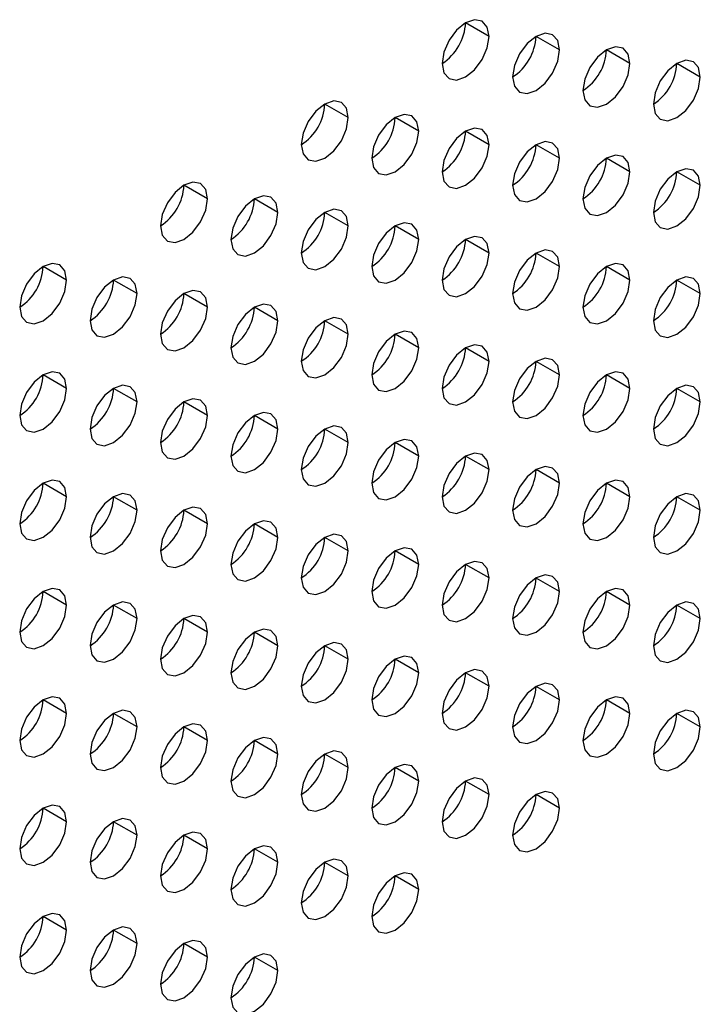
# Model space of a CAD drawing. Header units: millimetres. Extents: x 0 to 1118, y 0 to 864.
# Tile 225 of 256: x 965.43 to 967.48, y 678.75 to 681.72. Entities that reach past the tile are written whole.
import ezdxf

# ---------------------------------------------------------------- set-up
doc = ezdxf.new("R2010")
doc.units = ezdxf.units.MM

msp = doc.modelspace()

# ---------------------------------------------------------------- linework, layer by layer
at = {"color": 7, "linetype": 'Continuous', "lineweight": 25}
for p, q in [((966.8467, 681.6712), (966.776, 681.712)), ((967.0588, 681.6303), (966.9881, 681.6711)), ((967.271, 681.5895), (967.2003, 681.6303)), ((967.4831, 681.5486), (967.4124, 681.5894)), ((966.4224, 681.4262), (966.3517, 681.4671)), ((966.6346, 681.3854), (966.5639, 681.4262)), ((966.8467, 681.3445), (966.776, 681.3854)), ((967.0588, 681.3037), (966.9881, 681.3445)), ((967.271, 681.2628), (967.2003, 681.3037)), ((967.4831, 681.222), (967.4124, 681.2628)), ((965.9982, 681.1813), (965.9275, 681.2221)), ((966.2103, 681.1405), (966.1396, 681.1813)), ((966.4224, 681.0996), (966.3517, 681.1404)), ((966.6346, 681.0588), (966.5639, 681.0996)), ((966.8467, 681.0179), (966.776, 681.0587)), ((967.0588, 680.9771), (966.9881, 681.0179)), ((965.5739, 680.9364), (965.5032, 680.9772)), ((967.271, 680.9362), (967.2003, 680.9771)), ((965.786, 680.8955), (965.7153, 680.9364)), ((967.4831, 680.8954), (967.4124, 680.9362)), ((965.9982, 680.8547), (965.9275, 680.8955)), ((966.2103, 680.8138), (966.1396, 680.8547)), ((966.4224, 680.773), (966.3517, 680.8138)), ((966.6346, 680.7322), (966.5639, 680.773)), ((966.8467, 680.6913), (966.776, 680.7321)), ((967.0588, 680.6505), (966.9881, 680.6913)), ((965.5739, 680.6098), (965.5032, 680.6506)), ((967.271, 680.6096), (967.2003, 680.6504)), ((965.786, 680.5689), (965.7153, 680.6097)), ((967.4831, 680.5688), (967.4124, 680.6096)), ((965.9982, 680.5281), (965.9275, 680.5689)), ((966.2103, 680.4872), (966.1396, 680.5281)), ((966.4224, 680.4464), (966.3517, 680.4872)), ((966.6346, 680.4055), (966.5639, 680.4464)), ((966.8467, 680.3647), (966.776, 680.4055)), ((967.0588, 680.3238), (966.9881, 680.3647)), ((965.5739, 680.2832), (965.5032, 680.324)), ((967.271, 680.283), (967.2003, 680.3238)), ((965.786, 680.2423), (965.7153, 680.2831)), ((967.4831, 680.2422), (967.4124, 680.283)), ((965.9982, 680.2015), (965.9275, 680.2423)), ((966.2103, 680.1606), (966.1396, 680.2014)), ((966.4224, 680.1198), (966.3517, 680.1606)), ((966.6346, 680.0789), (966.5639, 680.1197)), ((966.8467, 680.0381), (966.776, 680.0789)), ((967.0588, 679.9972), (966.9881, 680.038)), ((965.5739, 679.9565), (965.5032, 679.9974)), ((967.271, 679.9564), (967.2003, 679.9972)), ((965.786, 679.9157), (965.7153, 679.9565)), ((967.4831, 679.9155), (967.4124, 679.9564)), ((965.9982, 679.8748), (965.9275, 679.9157)), ((966.2103, 679.834), (966.1396, 679.8748)), ((966.4224, 679.7932), (966.3517, 679.834)), ((966.6346, 679.7523), (966.5639, 679.7931)), ((966.8467, 679.7115), (966.776, 679.7523)), ((967.0588, 679.6706), (966.9881, 679.7114)), ((965.5739, 679.6299), (965.5032, 679.6707)), ((967.271, 679.6298), (967.2003, 679.6706)), ((965.786, 679.5891), (965.7153, 679.6299)), ((967.4831, 679.5889), (967.4124, 679.6297)), ((965.9982, 679.5482), (965.9275, 679.5891)), ((966.2103, 679.5074), (966.1396, 679.5482)), ((966.4224, 679.4665), (966.3517, 679.5074)), ((966.6346, 679.4257), (966.5639, 679.4665)), ((966.8467, 679.3848), (966.776, 679.4257)), ((967.0588, 679.344), (966.9881, 679.3848)), ((965.5739, 679.3033), (965.5032, 679.3441)), ((965.786, 679.2625), (965.7153, 679.3033)), ((965.9982, 679.2216), (965.9275, 679.2624)), ((966.2103, 679.1808), (966.1396, 679.2216)), ((966.4224, 679.1399), (966.3517, 679.1807)), ((966.6346, 679.0991), (966.5639, 679.1399)), ((965.5739, 678.9767), (965.5032, 679.0175)), ((965.786, 678.9358), (965.7153, 678.9767)), ((965.9982, 678.895), (965.9275, 678.9358)), ((966.2103, 678.8542), (966.1396, 678.895))]:
    msp.add_line(p, q, dxfattribs=at)
at = {"color": 7, "linetype": 'Continuous', "lineweight": 25, "flags": 128}
for points in [[(966.8467, 681.6712), (966.8413, 681.6993), (966.826, 681.7169), (966.803, 681.7214), (966.776, 681.712), (966.7489, 681.6902), (966.726, 681.6592), (966.7107, 681.6239), (966.7053, 681.5895)], [(967.0588, 681.6303), (967.0534, 681.6585), (967.0381, 681.6761), (967.0152, 681.6806), (966.9881, 681.6711), (966.9611, 681.6493), (966.9381, 681.6184), (966.9228, 681.583), (966.9174, 681.5487)], [(966.7053, 681.5895), (966.7107, 681.5614), (966.726, 681.5437), (966.7489, 681.5393), (966.776, 681.5487), (966.803, 681.5705), (966.826, 681.6015), (966.8413, 681.6368), (966.8467, 681.6712)], [(966.9174, 681.5487), (966.9228, 681.5205), (966.9381, 681.5029), (966.9611, 681.4984), (966.9881, 681.5078), (967.0152, 681.5297), (967.0381, 681.5606), (967.0534, 681.596), (967.0588, 681.6303)], [(967.271, 681.5895), (967.2656, 681.6176), (967.2503, 681.6352), (967.2273, 681.6397), (967.2003, 681.6303), (967.1732, 681.6085), (967.1503, 681.5775), (967.1349, 681.5422), (967.1295, 681.5078)], [(967.1295, 681.5078), (967.1349, 681.4797), (967.1503, 681.462), (967.1732, 681.4576), (967.2003, 681.467), (967.2273, 681.4888), (967.2503, 681.5198), (967.2656, 681.5551), (967.271, 681.5895)], [(967.4831, 681.5486), (967.4777, 681.5768), (967.4624, 681.5944), (967.4394, 681.5989), (967.4124, 681.5895), (967.3853, 681.5676), (967.3624, 681.5367), (967.3471, 681.5013), (967.3417, 681.467)], [(967.3417, 681.467), (967.3471, 681.4388), (967.3624, 681.4212), (967.3853, 681.4167), (967.4124, 681.4261), (967.4394, 681.448), (967.4624, 681.4789), (967.4777, 681.5143), (967.4831, 681.5486)], [(966.4224, 681.4262), (966.4171, 681.4544), (966.4017, 681.472), (966.3788, 681.4765), (966.3517, 681.4671), (966.3247, 681.4452), (966.3017, 681.4143), (966.2864, 681.3789), (966.281, 681.3446)], [(966.6346, 681.3854), (966.6292, 681.4135), (966.6139, 681.4312), (966.5909, 681.4356), (966.5639, 681.4262), (966.5368, 681.4044), (966.5139, 681.3734), (966.4985, 681.3381), (966.4931, 681.3037)], [(966.281, 681.3446), (966.2864, 681.3165), (966.3017, 681.2988), (966.3247, 681.2944), (966.3517, 681.3038), (966.3788, 681.3256), (966.4017, 681.3565), (966.4171, 681.3919), (966.4224, 681.4262)], [(966.4931, 681.3037), (966.4985, 681.2756), (966.5139, 681.258), (966.5368, 681.2535), (966.5639, 681.2629), (966.5909, 681.2848), (966.6139, 681.3157), (966.6292, 681.351), (966.6346, 681.3854)], [(966.8467, 681.3445), (966.8413, 681.3727), (966.826, 681.3903), (966.803, 681.3948), (966.776, 681.3854), (966.7489, 681.3635), (966.726, 681.3326), (966.7107, 681.2973), (966.7053, 681.2629)], [(967.0588, 681.3037), (967.0534, 681.3318), (967.0381, 681.3495), (967.0152, 681.3539), (966.9881, 681.3445), (966.9611, 681.3227), (966.9381, 681.2917), (966.9228, 681.2564), (966.9174, 681.2221)], [(966.7053, 681.2629), (966.7107, 681.2348), (966.726, 681.2171), (966.7489, 681.2127), (966.776, 681.2221), (966.803, 681.2439), (966.826, 681.2748), (966.8413, 681.3102), (966.8467, 681.3445)], [(966.9174, 681.2221), (966.9228, 681.1939), (966.9381, 681.1763), (966.9611, 681.1718), (966.9881, 681.1812), (967.0152, 681.2031), (967.0381, 681.234), (967.0534, 681.2693), (967.0588, 681.3037)], [(967.271, 681.2628), (967.2656, 681.291), (967.2503, 681.3086), (967.2273, 681.3131), (967.2003, 681.3037), (967.1732, 681.2818), (967.1503, 681.2509), (967.1349, 681.2156), (967.1295, 681.1812)], [(967.1295, 681.1812), (967.1349, 681.1531), (967.1503, 681.1354), (967.1732, 681.131), (967.2003, 681.1404), (967.2273, 681.1622), (967.2503, 681.1932), (967.2656, 681.2285), (967.271, 681.2628)], [(967.4831, 681.222), (967.4777, 681.2501), (967.4624, 681.2678), (967.4394, 681.2722), (967.4124, 681.2628), (967.3853, 681.241), (967.3624, 681.2101), (967.3471, 681.1747), (967.3417, 681.1404)], [(965.9982, 681.1813), (965.9928, 681.2095), (965.9775, 681.2271), (965.9545, 681.2316), (965.9275, 681.2221), (965.9004, 681.2003), (965.8775, 681.1694), (965.8621, 681.134), (965.8568, 681.0997)], [(967.3417, 681.1404), (967.3471, 681.1122), (967.3624, 681.0946), (967.3853, 681.0901), (967.4124, 681.0995), (967.4394, 681.1214), (967.4624, 681.1523), (967.4777, 681.1876), (967.4831, 681.222)], [(965.8568, 681.0997), (965.8621, 681.0715), (965.8775, 681.0539), (965.9004, 681.0494), (965.9275, 681.0588), (965.9545, 681.0807), (965.9775, 681.1116), (965.9928, 681.147), (965.9982, 681.1813)], [(966.2103, 681.1405), (966.2049, 681.1686), (966.1896, 681.1862), (966.1667, 681.1907), (966.1396, 681.1813), (966.1125, 681.1595), (966.0896, 681.1285), (966.0743, 681.0932), (966.0689, 681.0588)], [(966.0689, 681.0588), (966.0743, 681.0307), (966.0896, 681.013), (966.1125, 681.0086), (966.1396, 681.018), (966.1667, 681.0398), (966.1896, 681.0708), (966.2049, 681.1061), (966.2103, 681.1405)], [(966.4224, 681.0996), (966.4171, 681.1278), (966.4017, 681.1454), (966.3788, 681.1499), (966.3517, 681.1405), (966.3247, 681.1186), (966.3017, 681.0877), (966.2864, 681.0523), (966.281, 681.018)], [(966.6346, 681.0588), (966.6292, 681.0869), (966.6139, 681.1046), (966.5909, 681.109), (966.5639, 681.0996), (966.5368, 681.0778), (966.5139, 681.0468), (966.4985, 681.0115), (966.4931, 680.9771)], [(966.281, 681.018), (966.2864, 680.9898), (966.3017, 680.9722), (966.3247, 680.9677), (966.3517, 680.9771), (966.3788, 680.999), (966.4017, 681.0299), (966.4171, 681.0653), (966.4224, 681.0996)], [(966.4931, 680.9771), (966.4985, 680.949), (966.5139, 680.9313), (966.5368, 680.9269), (966.5639, 680.9363), (966.5909, 680.9581), (966.6139, 680.9891), (966.6292, 681.0244), (966.6346, 681.0588)], [(966.8467, 681.0179), (966.8413, 681.0461), (966.826, 681.0637), (966.803, 681.0682), (966.776, 681.0588), (966.7489, 681.0369), (966.726, 681.006), (966.7107, 680.9706), (966.7053, 680.9363)], [(967.0588, 680.9771), (967.0534, 681.0052), (967.0381, 681.0229), (967.0152, 681.0273), (966.9881, 681.0179), (966.9611, 680.9961), (966.9381, 680.9651), (966.9228, 680.9298), (966.9174, 680.8954)], [(966.7053, 680.9363), (966.7107, 680.9081), (966.726, 680.8905), (966.7489, 680.886), (966.776, 680.8955), (966.803, 680.9173), (966.826, 680.9482), (966.8413, 680.9836), (966.8467, 681.0179)], [(965.5739, 680.9364), (965.5685, 680.9645), (965.5532, 680.9822), (965.5303, 680.9866), (965.5032, 680.9772), (965.4761, 680.9554), (965.4532, 680.9244), (965.4379, 680.8891), (965.4325, 680.8547)], [(966.9174, 680.8954), (966.9228, 680.8673), (966.9381, 680.8497), (966.9611, 680.8452), (966.9881, 680.8546), (967.0152, 680.8764), (967.0381, 680.9074), (967.0534, 680.9427), (967.0588, 680.9771)], [(967.271, 680.9362), (967.2656, 680.9644), (967.2503, 680.982), (967.2273, 680.9865), (967.2003, 680.9771), (967.1732, 680.9552), (967.1503, 680.9243), (967.1349, 680.8889), (967.1295, 680.8546)], [(965.4325, 680.8547), (965.4379, 680.8266), (965.4532, 680.809), (965.4761, 680.8045), (965.5032, 680.8139), (965.5303, 680.8358), (965.5532, 680.8667), (965.5685, 680.902), (965.5739, 680.9364)], [(965.786, 680.8955), (965.7807, 680.9237), (965.7653, 680.9413), (965.7424, 680.9458), (965.7153, 680.9364), (965.6883, 680.9145), (965.6653, 680.8836), (965.65, 680.8483), (965.6446, 680.8139)], [(967.1295, 680.8546), (967.1349, 680.8265), (967.1503, 680.8088), (967.1732, 680.8044), (967.2003, 680.8138), (967.2273, 680.8356), (967.2503, 680.8665), (967.2656, 680.9019), (967.271, 680.9362)], [(967.4831, 680.8954), (967.4777, 680.9235), (967.4624, 680.9412), (967.4394, 680.9456), (967.4124, 680.9362), (967.3853, 680.9144), (967.3624, 680.8834), (967.3471, 680.8481), (967.3417, 680.8137)], [(965.9982, 680.8547), (965.9928, 680.8828), (965.9775, 680.9005), (965.9545, 680.9049), (965.9275, 680.8955), (965.9004, 680.8737), (965.8775, 680.8428), (965.8621, 680.8074), (965.8568, 680.7731)], [(965.6446, 680.8139), (965.65, 680.7858), (965.6653, 680.7681), (965.6883, 680.7637), (965.7153, 680.7731), (965.7424, 680.7949), (965.7653, 680.8258), (965.7807, 680.8612), (965.786, 680.8955)], [(967.3417, 680.8137), (967.3471, 680.7856), (967.3624, 680.768), (967.3853, 680.7635), (967.4124, 680.7729), (967.4394, 680.7947), (967.4624, 680.8257), (967.4777, 680.861), (967.4831, 680.8954)], [(965.8568, 680.7731), (965.8621, 680.7449), (965.8775, 680.7273), (965.9004, 680.7228), (965.9275, 680.7322), (965.9545, 680.7541), (965.9775, 680.785), (965.9928, 680.8203), (965.9982, 680.8547)], [(966.2103, 680.8138), (966.2049, 680.842), (966.1896, 680.8596), (966.1667, 680.8641), (966.1396, 680.8547), (966.1125, 680.8328), (966.0896, 680.8019), (966.0743, 680.7666), (966.0689, 680.7322)], [(966.0689, 680.7322), (966.0743, 680.7041), (966.0896, 680.6864), (966.1125, 680.682), (966.1396, 680.6914), (966.1667, 680.7132), (966.1896, 680.7442), (966.2049, 680.7795), (966.2103, 680.8138)], [(966.4224, 680.773), (966.4171, 680.8011), (966.4017, 680.8188), (966.3788, 680.8232), (966.3517, 680.8138), (966.3247, 680.792), (966.3017, 680.7611), (966.2864, 680.7257), (966.281, 680.6914)], [(966.6346, 680.7322), (966.6292, 680.7603), (966.6139, 680.7779), (966.5909, 680.7824), (966.5639, 680.773), (966.5368, 680.7512), (966.5139, 680.7202), (966.4985, 680.6849), (966.4931, 680.6505)], [(966.281, 680.6914), (966.2864, 680.6632), (966.3017, 680.6456), (966.3247, 680.6411), (966.3517, 680.6505), (966.3788, 680.6724), (966.4017, 680.7033), (966.4171, 680.7386), (966.4224, 680.773)], [(966.4931, 680.6505), (966.4985, 680.6224), (966.5139, 680.6047), (966.5368, 680.6003), (966.5639, 680.6097), (966.5909, 680.6315), (966.6139, 680.6625), (966.6292, 680.6978), (966.6346, 680.7322)], [(966.8467, 680.6913), (966.8413, 680.7194), (966.826, 680.7371), (966.803, 680.7415), (966.776, 680.7321), (966.7489, 680.7103), (966.726, 680.6794), (966.7107, 680.644), (966.7053, 680.6097)], [(967.0588, 680.6505), (967.0534, 680.6786), (967.0381, 680.6962), (967.0152, 680.7007), (966.9881, 680.6913), (966.9611, 680.6695), (966.9381, 680.6385), (966.9228, 680.6032), (966.9174, 680.5688)], [(966.7053, 680.6097), (966.7107, 680.5815), (966.726, 680.5639), (966.7489, 680.5594), (966.776, 680.5688), (966.803, 680.5907), (966.826, 680.6216), (966.8413, 680.657), (966.8467, 680.6913)], [(965.5739, 680.6098), (965.5685, 680.6379), (965.5532, 680.6556), (965.5303, 680.66), (965.5032, 680.6506), (965.4761, 680.6288), (965.4532, 680.5978), (965.4379, 680.5625), (965.4325, 680.5281)], [(966.9174, 680.5688), (966.9228, 680.5407), (966.9381, 680.523), (966.9611, 680.5186), (966.9881, 680.528), (967.0152, 680.5498), (967.0381, 680.5808), (967.0534, 680.6161), (967.0588, 680.6505)], [(967.271, 680.6096), (967.2656, 680.6378), (967.2503, 680.6554), (967.2273, 680.6599), (967.2003, 680.6504), (967.1732, 680.6286), (967.1503, 680.5977), (967.1349, 680.5623), (967.1295, 680.528)], [(965.4325, 680.5281), (965.4379, 680.5), (965.4532, 680.4824), (965.4761, 680.4779), (965.5032, 680.4873), (965.5303, 680.5091), (965.5532, 680.5401), (965.5685, 680.5754), (965.5739, 680.6098)], [(965.786, 680.5689), (965.7807, 680.5971), (965.7653, 680.6147), (965.7424, 680.6192), (965.7153, 680.6098), (965.6883, 680.5879), (965.6653, 680.557), (965.65, 680.5216), (965.6446, 680.4873)], [(967.1295, 680.528), (967.1349, 680.4998), (967.1503, 680.4822), (967.1732, 680.4777), (967.2003, 680.4871), (967.2273, 680.509), (967.2503, 680.5399), (967.2656, 680.5753), (967.271, 680.6096)], [(967.4831, 680.5688), (967.4777, 680.5969), (967.4624, 680.6146), (967.4394, 680.619), (967.4124, 680.6096), (967.3853, 680.5878), (967.3624, 680.5568), (967.3471, 680.5215), (967.3417, 680.4871)], [(965.9982, 680.5281), (965.9928, 680.5562), (965.9775, 680.5739), (965.9545, 680.5783), (965.9275, 680.5689), (965.9004, 680.5471), (965.8775, 680.5161), (965.8621, 680.4808), (965.8568, 680.4464)], [(965.6446, 680.4873), (965.65, 680.4591), (965.6653, 680.4415), (965.6883, 680.437), (965.7153, 680.4465), (965.7424, 680.4683), (965.7653, 680.4992), (965.7807, 680.5346), (965.786, 680.5689)], [(967.3417, 680.4871), (967.3471, 680.459), (967.3624, 680.4413), (967.3853, 680.4369), (967.4124, 680.4463), (967.4394, 680.4681), (967.4624, 680.4991), (967.4777, 680.5344), (967.4831, 680.5688)], [(965.8568, 680.4464), (965.8621, 680.4183), (965.8775, 680.4007), (965.9004, 680.3962), (965.9275, 680.4056), (965.9545, 680.4274), (965.9775, 680.4584), (965.9928, 680.4937), (965.9982, 680.5281)], [(966.2103, 680.4872), (966.2049, 680.5154), (966.1896, 680.533), (966.1667, 680.5375), (966.1396, 680.5281), (966.1125, 680.5062), (966.0896, 680.4753), (966.0743, 680.4399), (966.0689, 680.4056)], [(966.0689, 680.4056), (966.0743, 680.3775), (966.0896, 680.3598), (966.1125, 680.3554), (966.1396, 680.3648), (966.1667, 680.3866), (966.1896, 680.4175), (966.2049, 680.4529), (966.2103, 680.4872)], [(966.4224, 680.4464), (966.4171, 680.4745), (966.4017, 680.4922), (966.3788, 680.4966), (966.3517, 680.4872), (966.3247, 680.4654), (966.3017, 680.4344), (966.2864, 680.3991), (966.281, 680.3647)], [(966.6346, 680.4055), (966.6292, 680.4337), (966.6139, 680.4513), (966.5909, 680.4558), (966.5639, 680.4464), (966.5368, 680.4245), (966.5139, 680.3936), (966.4985, 680.3583), (966.4931, 680.3239)], [(966.281, 680.3647), (966.2864, 680.3366), (966.3017, 680.319), (966.3247, 680.3145), (966.3517, 680.3239), (966.3788, 680.3457), (966.4017, 680.3767), (966.4171, 680.412), (966.4224, 680.4464)], [(966.4931, 680.3239), (966.4985, 680.2958), (966.5139, 680.2781), (966.5368, 680.2737), (966.5639, 680.2831), (966.5909, 680.3049), (966.6139, 680.3358), (966.6292, 680.3712), (966.6346, 680.4055)], [(966.8467, 680.3647), (966.8413, 680.3928), (966.826, 680.4105), (966.803, 680.4149), (966.776, 680.4055), (966.7489, 680.3837), (966.726, 680.3527), (966.7107, 680.3174), (966.7053, 680.2831)], [(967.0588, 680.3238), (967.0534, 680.352), (967.0381, 680.3696), (967.0152, 680.3741), (966.9881, 680.3647), (966.9611, 680.3428), (966.9381, 680.3119), (966.9228, 680.2766), (966.9174, 680.2422)], [(966.7053, 680.2831), (966.7107, 680.2549), (966.726, 680.2373), (966.7489, 680.2328), (966.776, 680.2422), (966.803, 680.2641), (966.826, 680.295), (966.8413, 680.3303), (966.8467, 680.3647)], [(965.5739, 680.2832), (965.5685, 680.3113), (965.5532, 680.3289), (965.5303, 680.3334), (965.5032, 680.324), (965.4761, 680.3022), (965.4532, 680.2712), (965.4379, 680.2359), (965.4325, 680.2015)], [(966.9174, 680.2422), (966.9228, 680.2141), (966.9381, 680.1964), (966.9611, 680.192), (966.9881, 680.2014), (967.0152, 680.2232), (967.0381, 680.2542), (967.0534, 680.2895), (967.0588, 680.3238)], [(967.271, 680.283), (967.2656, 680.3111), (967.2503, 680.3288), (967.2273, 680.3332), (967.2003, 680.3238), (967.1732, 680.302), (967.1503, 680.2711), (967.1349, 680.2357), (967.1295, 680.2014)], [(965.4325, 680.2015), (965.4379, 680.1734), (965.4532, 680.1557), (965.4761, 680.1513), (965.5032, 680.1607), (965.5303, 680.1825), (965.5532, 680.2135), (965.5685, 680.2488), (965.5739, 680.2832)], [(965.786, 680.2423), (965.7807, 680.2705), (965.7653, 680.2881), (965.7424, 680.2926), (965.7153, 680.2831), (965.6883, 680.2613), (965.6653, 680.2304), (965.65, 680.195), (965.6446, 680.1607)], [(967.1295, 680.2014), (967.1349, 680.1732), (967.1503, 680.1556), (967.1732, 680.1511), (967.2003, 680.1605), (967.2273, 680.1824), (967.2503, 680.2133), (967.2656, 680.2486), (967.271, 680.283)], [(967.4831, 680.2422), (967.4777, 680.2703), (967.4624, 680.2879), (967.4394, 680.2924), (967.4124, 680.283), (967.3853, 680.2611), (967.3624, 680.2302), (967.3471, 680.1949), (967.3417, 680.1605)], [(965.9982, 680.2015), (965.9928, 680.2296), (965.9775, 680.2472), (965.9545, 680.2517), (965.9275, 680.2423), (965.9004, 680.2205), (965.8775, 680.1895), (965.8621, 680.1542), (965.8568, 680.1198)], [(965.6446, 680.1607), (965.65, 680.1325), (965.6653, 680.1149), (965.6883, 680.1104), (965.7153, 680.1198), (965.7424, 680.1417), (965.7653, 680.1726), (965.7807, 680.208), (965.786, 680.2423)], [(967.3417, 680.1605), (967.3471, 680.1324), (967.3624, 680.1147), (967.3853, 680.1103), (967.4124, 680.1197), (967.4394, 680.1415), (967.4624, 680.1725), (967.4777, 680.2078), (967.4831, 680.2422)], [(965.8568, 680.1198), (965.8621, 680.0917), (965.8775, 680.074), (965.9004, 680.0696), (965.9275, 680.079), (965.9545, 680.1008), (965.9775, 680.1318), (965.9928, 680.1671), (965.9982, 680.2015)], [(966.2103, 680.1606), (966.2049, 680.1888), (966.1896, 680.2064), (966.1667, 680.2109), (966.1396, 680.2015), (966.1125, 680.1796), (966.0896, 680.1487), (966.0743, 680.1133), (966.0689, 680.079)], [(966.0689, 680.079), (966.0743, 680.0508), (966.0896, 680.0332), (966.1125, 680.0287), (966.1396, 680.0381), (966.1667, 680.06), (966.1896, 680.0909), (966.2049, 680.1263), (966.2103, 680.1606)], [(966.4224, 680.1198), (966.4171, 680.1479), (966.4017, 680.1656), (966.3788, 680.17), (966.3517, 680.1606), (966.3247, 680.1388), (966.3017, 680.1078), (966.2864, 680.0725), (966.281, 680.0381)], [(966.6346, 680.0789), (966.6292, 680.1071), (966.6139, 680.1247), (966.5909, 680.1292), (966.5639, 680.1198), (966.5368, 680.0979), (966.5139, 680.067), (966.4985, 680.0316), (966.4931, 679.9973)], [(966.281, 680.0381), (966.2864, 680.01), (966.3017, 679.9923), (966.3247, 679.9879), (966.3517, 679.9973), (966.3788, 680.0191), (966.4017, 680.0501), (966.4171, 680.0854), (966.4224, 680.1198)], [(966.4931, 679.9973), (966.4985, 679.9691), (966.5139, 679.9515), (966.5368, 679.947), (966.5639, 679.9564), (966.5909, 679.9783), (966.6139, 680.0092), (966.6292, 680.0446), (966.6346, 680.0789)], [(966.8467, 680.0381), (966.8413, 680.0662), (966.826, 680.0839), (966.803, 680.0883), (966.776, 680.0789), (966.7489, 680.0571), (966.726, 680.0261), (966.7107, 679.9908), (966.7053, 679.9564)], [(967.0588, 679.9972), (967.0534, 680.0254), (967.0381, 680.043), (967.0152, 680.0475), (966.9881, 680.0381), (966.9611, 680.0162), (966.9381, 679.9853), (966.9228, 679.9499), (966.9174, 679.9156)], [(966.7053, 679.9564), (966.7107, 679.9283), (966.726, 679.9107), (966.7489, 679.9062), (966.776, 679.9156), (966.803, 679.9374), (966.826, 679.9684), (966.8413, 680.0037), (966.8467, 680.0381)], [(965.5739, 679.9565), (965.5685, 679.9847), (965.5532, 680.0023), (965.5303, 680.0068), (965.5032, 679.9974), (965.4761, 679.9755), (965.4532, 679.9446), (965.4379, 679.9093), (965.4325, 679.8749)], [(966.9174, 679.9156), (966.9228, 679.8874), (966.9381, 679.8698), (966.9611, 679.8653), (966.9881, 679.8748), (967.0152, 679.8966), (967.0381, 679.9275), (967.0534, 679.9629), (967.0588, 679.9972)], [(967.271, 679.9564), (967.2656, 679.9845), (967.2503, 680.0022), (967.2273, 680.0066), (967.2003, 679.9972), (967.1732, 679.9754), (967.1503, 679.9444), (967.1349, 679.9091), (967.1295, 679.8747)], [(965.4325, 679.8749), (965.4379, 679.8468), (965.4532, 679.8291), (965.4761, 679.8247), (965.5032, 679.8341), (965.5303, 679.8559), (965.5532, 679.8868), (965.5685, 679.9222), (965.5739, 679.9565)], [(965.786, 679.9157), (965.7807, 679.9438), (965.7653, 679.9615), (965.7424, 679.9659), (965.7153, 679.9565), (965.6883, 679.9347), (965.6653, 679.9037), (965.65, 679.8684), (965.6446, 679.8341)], [(967.1295, 679.8747), (967.1349, 679.8466), (967.1503, 679.829), (967.1732, 679.8245), (967.2003, 679.8339), (967.2273, 679.8557), (967.2503, 679.8867), (967.2656, 679.922), (967.271, 679.9564)], [(967.4831, 679.9155), (967.4777, 679.9437), (967.4624, 679.9613), (967.4394, 679.9658), (967.4124, 679.9564), (967.3853, 679.9345), (967.3624, 679.9036), (967.3471, 679.8682), (967.3417, 679.8339)], [(965.9982, 679.8748), (965.9928, 679.903), (965.9775, 679.9206), (965.9545, 679.9251), (965.9275, 679.9157), (965.9004, 679.8938), (965.8775, 679.8629), (965.8621, 679.8276), (965.8568, 679.7932)], [(965.6446, 679.8341), (965.65, 679.8059), (965.6653, 679.7883), (965.6883, 679.7838), (965.7153, 679.7932), (965.7424, 679.8151), (965.7653, 679.846), (965.7807, 679.8813), (965.786, 679.9157)], [(967.3417, 679.8339), (967.3471, 679.8058), (967.3624, 679.7881), (967.3853, 679.7837), (967.4124, 679.7931), (967.4394, 679.8149), (967.4624, 679.8458), (967.4777, 679.8812), (967.4831, 679.9155)], [(965.8568, 679.7932), (965.8621, 679.7651), (965.8775, 679.7474), (965.9004, 679.743), (965.9275, 679.7524), (965.9545, 679.7742), (965.9775, 679.8052), (965.9928, 679.8405), (965.9982, 679.8748)], [(966.2103, 679.834), (966.2049, 679.8621), (966.1896, 679.8798), (966.1667, 679.8842), (966.1396, 679.8748), (966.1125, 679.853), (966.0896, 679.8221), (966.0743, 679.7867), (966.0689, 679.7524)], [(966.0689, 679.7524), (966.0743, 679.7242), (966.0896, 679.7066), (966.1125, 679.7021), (966.1396, 679.7115), (966.1667, 679.7334), (966.1896, 679.7643), (966.2049, 679.7996), (966.2103, 679.834)], [(966.4224, 679.7932), (966.4171, 679.8213), (966.4017, 679.8389), (966.3788, 679.8434), (966.3517, 679.834), (966.3247, 679.8122), (966.3017, 679.7812), (966.2864, 679.7459), (966.281, 679.7115)], [(966.6346, 679.7523), (966.6292, 679.7804), (966.6139, 679.7981), (966.5909, 679.8025), (966.5639, 679.7931), (966.5368, 679.7713), (966.5139, 679.7404), (966.4985, 679.705), (966.4931, 679.6707)], [(966.281, 679.7115), (966.2864, 679.6834), (966.3017, 679.6657), (966.3247, 679.6613), (966.3517, 679.6707), (966.3788, 679.6925), (966.4017, 679.7235), (966.4171, 679.7588), (966.4224, 679.7932)], [(966.4931, 679.6707), (966.4985, 679.6425), (966.5139, 679.6249), (966.5368, 679.6204), (966.5639, 679.6298), (966.5909, 679.6517), (966.6139, 679.6826), (966.6292, 679.718), (966.6346, 679.7523)], [(966.8467, 679.7115), (966.8413, 679.7396), (966.826, 679.7572), (966.803, 679.7617), (966.776, 679.7523), (966.7489, 679.7305), (966.726, 679.6995), (966.7107, 679.6642), (966.7053, 679.6298)], [(967.0588, 679.6706), (967.0534, 679.6988), (967.0381, 679.7164), (967.0152, 679.7209), (966.9881, 679.7114), (966.9611, 679.6896), (966.9381, 679.6587), (966.9228, 679.6233), (966.9174, 679.589)], [(966.7053, 679.6298), (966.7107, 679.6017), (966.726, 679.584), (966.7489, 679.5796), (966.776, 679.589), (966.803, 679.6108), (966.826, 679.6418), (966.8413, 679.6771), (966.8467, 679.7115)], [(965.5739, 679.6299), (965.5685, 679.6581), (965.5532, 679.6757), (965.5303, 679.6802), (965.5032, 679.6708), (965.4761, 679.6489), (965.4532, 679.618), (965.4379, 679.5826), (965.4325, 679.5483)], [(966.9174, 679.589), (966.9228, 679.5608), (966.9381, 679.5432), (966.9611, 679.5387), (966.9881, 679.5481), (967.0152, 679.57), (967.0381, 679.6009), (967.0534, 679.6363), (967.0588, 679.6706)], [(967.271, 679.6298), (967.2656, 679.6579), (967.2503, 679.6755), (967.2273, 679.68), (967.2003, 679.6706), (967.1732, 679.6488), (967.1503, 679.6178), (967.1349, 679.5825), (967.1295, 679.5481)], [(965.4325, 679.5483), (965.4379, 679.5201), (965.4532, 679.5025), (965.4761, 679.498), (965.5032, 679.5075), (965.5303, 679.5293), (965.5532, 679.5602), (965.5685, 679.5956), (965.5739, 679.6299)], [(965.786, 679.5891), (965.7807, 679.6172), (965.7653, 679.6349), (965.7424, 679.6393), (965.7153, 679.6299), (965.6883, 679.6081), (965.6653, 679.5771), (965.65, 679.5418), (965.6446, 679.5074)], [(967.1295, 679.5481), (967.1349, 679.52), (967.1503, 679.5023), (967.1732, 679.4979), (967.2003, 679.5073), (967.2273, 679.5291), (967.2503, 679.5601), (967.2656, 679.5954), (967.271, 679.6298)], [(967.4831, 679.5889), (967.4777, 679.6171), (967.4624, 679.6347), (967.4394, 679.6392), (967.4124, 679.6298), (967.3853, 679.6079), (967.3624, 679.577), (967.3471, 679.5416), (967.3417, 679.5073)], [(965.9982, 679.5482), (965.9928, 679.5764), (965.9775, 679.594), (965.9545, 679.5985), (965.9275, 679.5891), (965.9004, 679.5672), (965.8775, 679.5363), (965.8621, 679.5009), (965.8568, 679.4666)], [(965.6446, 679.5074), (965.65, 679.4793), (965.6653, 679.4617), (965.6883, 679.4572), (965.7153, 679.4666), (965.7424, 679.4884), (965.7653, 679.5194), (965.7807, 679.5547), (965.786, 679.5891)], [(967.3417, 679.5073), (967.3471, 679.4791), (967.3624, 679.4615), (967.3853, 679.457), (967.4124, 679.4664), (967.4394, 679.4883), (967.4624, 679.5192), (967.4777, 679.5546), (967.4831, 679.5889)], [(965.8568, 679.4666), (965.8621, 679.4385), (965.8775, 679.4208), (965.9004, 679.4164), (965.9275, 679.4258), (965.9545, 679.4476), (965.9775, 679.4785), (965.9928, 679.5139), (965.9982, 679.5482)], [(966.2103, 679.5074), (966.2049, 679.5355), (966.1896, 679.5532), (966.1667, 679.5576), (966.1396, 679.5482), (966.1125, 679.5264), (966.0896, 679.4954), (966.0743, 679.4601), (966.0689, 679.4257)], [(966.0689, 679.4257), (966.0743, 679.3976), (966.0896, 679.38), (966.1125, 679.3755), (966.1396, 679.3849), (966.1667, 679.4067), (966.1896, 679.4377), (966.2049, 679.473), (966.2103, 679.5074)], [(966.4224, 679.4665), (966.4171, 679.4947), (966.4017, 679.5123), (966.3788, 679.5168), (966.3517, 679.5074), (966.3247, 679.4855), (966.3017, 679.4546), (966.2864, 679.4193), (966.281, 679.3849)], [(966.6346, 679.4257), (966.6292, 679.4538), (966.6139, 679.4715), (966.5909, 679.4759), (966.5639, 679.4665), (966.5368, 679.4447), (966.5139, 679.4137), (966.4985, 679.3784), (966.4931, 679.344)], [(966.281, 679.3849), (966.2864, 679.3568), (966.3017, 679.3391), (966.3247, 679.3347), (966.3517, 679.3441), (966.3788, 679.3659), (966.4017, 679.3968), (966.4171, 679.4322), (966.4224, 679.4665)], [(966.4931, 679.344), (966.4985, 679.3159), (966.5139, 679.2983), (966.5368, 679.2938), (966.5639, 679.3032), (966.5909, 679.3251), (966.6139, 679.356), (966.6292, 679.3913), (966.6346, 679.4257)], [(966.8467, 679.3848), (966.8413, 679.413), (966.826, 679.4306), (966.803, 679.4351), (966.776, 679.4257), (966.7489, 679.4038), (966.726, 679.3729), (966.7107, 679.3376), (966.7053, 679.3032)], [(967.0588, 679.344), (967.0534, 679.3721), (967.0381, 679.3898), (967.0152, 679.3942), (966.9881, 679.3848), (966.9611, 679.363), (966.9381, 679.3321), (966.9228, 679.2967), (966.9174, 679.2624)], [(966.7053, 679.3032), (966.7107, 679.2751), (966.726, 679.2574), (966.7489, 679.253), (966.776, 679.2624), (966.803, 679.2842), (966.826, 679.3151), (966.8413, 679.3505), (966.8467, 679.3848)], [(965.5739, 679.3033), (965.5685, 679.3314), (965.5532, 679.3491), (965.5303, 679.3535), (965.5032, 679.3441), (965.4761, 679.3223), (965.4532, 679.2914), (965.4379, 679.256), (965.4325, 679.2217)], [(966.9174, 679.2624), (966.9228, 679.2342), (966.9381, 679.2166), (966.9611, 679.2121), (966.9881, 679.2215), (967.0152, 679.2434), (967.0381, 679.2743), (967.0534, 679.3096), (967.0588, 679.344)], [(965.4325, 679.2217), (965.4379, 679.1935), (965.4532, 679.1759), (965.4761, 679.1714), (965.5032, 679.1808), (965.5303, 679.2027), (965.5532, 679.2336), (965.5685, 679.269), (965.5739, 679.3033)], [(965.786, 679.2625), (965.7807, 679.2906), (965.7653, 679.3082), (965.7424, 679.3127), (965.7153, 679.3033), (965.6883, 679.2815), (965.6653, 679.2505), (965.65, 679.2152), (965.6446, 679.1808)], [(965.9982, 679.2216), (965.9928, 679.2498), (965.9775, 679.2674), (965.9545, 679.2719), (965.9275, 679.2624), (965.9004, 679.2406), (965.8775, 679.2097), (965.8621, 679.1743), (965.8568, 679.14)], [(965.6446, 679.1808), (965.65, 679.1527), (965.6653, 679.135), (965.6883, 679.1306), (965.7153, 679.14), (965.7424, 679.1618), (965.7653, 679.1928), (965.7807, 679.2281), (965.786, 679.2625)], [(965.8568, 679.14), (965.8621, 679.1118), (965.8775, 679.0942), (965.9004, 679.0897), (965.9275, 679.0991), (965.9545, 679.121), (965.9775, 679.1519), (965.9928, 679.1873), (965.9982, 679.2216)], [(966.2103, 679.1808), (966.2049, 679.2089), (966.1896, 679.2266), (966.1667, 679.231), (966.1396, 679.2216), (966.1125, 679.1998), (966.0896, 679.1688), (966.0743, 679.1335), (966.0689, 679.0991)], [(966.0689, 679.0991), (966.0743, 679.071), (966.0896, 679.0533), (966.1125, 679.0489), (966.1396, 679.0583), (966.1667, 679.0801), (966.1896, 679.1111), (966.2049, 679.1464), (966.2103, 679.1808)], [(966.4224, 679.1399), (966.4171, 679.1681), (966.4017, 679.1857), (966.3788, 679.1902), (966.3517, 679.1808), (966.3247, 679.1589), (966.3017, 679.128), (966.2864, 679.0926), (966.281, 679.0583)], [(966.6346, 679.0991), (966.6292, 679.1272), (966.6139, 679.1449), (966.5909, 679.1493), (966.5639, 679.1399), (966.5368, 679.1181), (966.5139, 679.0871), (966.4985, 679.0518), (966.4931, 679.0174)], [(966.281, 679.0583), (966.2864, 679.0301), (966.3017, 679.0125), (966.3247, 679.008), (966.3517, 679.0174), (966.3788, 679.0393), (966.4017, 679.0702), (966.4171, 679.1056), (966.4224, 679.1399)], [(966.4931, 679.0174), (966.4985, 678.9893), (966.5139, 678.9717), (966.5368, 678.9672), (966.5639, 678.9766), (966.5909, 678.9984), (966.6139, 679.0294), (966.6292, 679.0647), (966.6346, 679.0991)], [(965.5739, 678.9767), (965.5685, 679.0048), (965.5532, 679.0225), (965.5303, 679.0269), (965.5032, 679.0175), (965.4761, 678.9957), (965.4532, 678.9647), (965.4379, 678.9294), (965.4325, 678.8951)], [(965.4325, 678.8951), (965.4379, 678.8669), (965.4532, 678.8493), (965.4761, 678.8448), (965.5032, 678.8542), (965.5303, 678.8761), (965.5532, 678.907), (965.5685, 678.9423), (965.5739, 678.9767)], [(965.786, 678.9358), (965.7807, 678.964), (965.7653, 678.9816), (965.7424, 678.9861), (965.7153, 678.9767), (965.6883, 678.9548), (965.6653, 678.9239), (965.65, 678.8886), (965.6446, 678.8542)], [(965.9982, 678.895), (965.9928, 678.9231), (965.9775, 678.9408), (965.9545, 678.9452), (965.9275, 678.9358), (965.9004, 678.914), (965.8775, 678.8831), (965.8621, 678.8477), (965.8568, 678.8134)], [(965.6446, 678.8542), (965.65, 678.8261), (965.6653, 678.8084), (965.6883, 678.804), (965.7153, 678.8134), (965.7424, 678.8352), (965.7653, 678.8662), (965.7807, 678.9015), (965.786, 678.9358)], [(965.8568, 678.8134), (965.8621, 678.7852), (965.8775, 678.7676), (965.9004, 678.7631), (965.9275, 678.7725), (965.9545, 678.7944), (965.9775, 678.8253), (965.9928, 678.8606), (965.9982, 678.895)], [(966.2103, 678.8542), (966.2049, 678.8823), (966.1896, 678.8999), (966.1667, 678.9044), (966.1396, 678.895), (966.1125, 678.8731), (966.0896, 678.8422), (966.0743, 678.8069), (966.0689, 678.7725)], [(966.0689, 678.7725), (966.0743, 678.7444), (966.0896, 678.7267), (966.1125, 678.7223), (966.1396, 678.7317), (966.1667, 678.7535), (966.1896, 678.7845), (966.2049, 678.8198), (966.2103, 678.8542)]]:
    msp.add_lwpolyline(points, dxfattribs=at)
at = {"color": 7, "linetype": 'Continuous', "lineweight": 25}
for centre in [(966.6225, 681.719), (966.8346, 681.6781), (967.0467, 681.6373), (967.2589, 681.5964), (966.1982, 681.474), (966.4103, 681.4332), (966.6225, 681.3923), (966.8346, 681.3515), (967.0467, 681.3107), (967.2589, 681.2698), (965.7739, 681.2291), (965.9861, 681.1883), (966.1982, 681.1474), (966.4103, 681.1066), (966.6225, 681.0657), (966.8346, 681.0249), (965.3497, 680.9842), (967.0467, 680.984), (965.5618, 680.9434), (967.2589, 680.9432), (965.7739, 680.9025), (965.9861, 680.8617), (966.1982, 680.8208), (966.4103, 680.78), (966.6225, 680.7391), (966.8346, 680.6983), (965.3497, 680.6576), (967.0467, 680.6574), (965.5618, 680.6167), (967.2589, 680.6166), (965.7739, 680.5759), (965.9861, 680.535), (966.1982, 680.4942), (966.4103, 680.4533), (966.6225, 680.4125), (966.8346, 680.3717), (965.3497, 680.331), (967.0467, 680.3308), (965.5618, 680.2901), (967.2589, 680.29), (965.7739, 680.2493), (965.9861, 680.2084), (966.1982, 680.1676), (966.4103, 680.1267), (966.6225, 680.0859), (966.8346, 680.045), (965.3497, 680.0043), (967.0467, 680.0042), (965.5618, 679.9635), (967.2589, 679.9633), (965.7739, 679.9227), (965.9861, 679.8818), (966.1982, 679.841), (966.4103, 679.8001), (966.6225, 679.7593), (966.8346, 679.7184), (965.3497, 679.6777), (967.0467, 679.6776), (965.5618, 679.6369), (967.2589, 679.6367), (965.7739, 679.596), (965.9861, 679.5552), (966.1982, 679.5143), (966.4103, 679.4735), (966.6225, 679.4327), (966.8346, 679.3918), (965.3497, 679.3511), (965.5618, 679.3103), (965.7739, 679.2694), (965.9861, 679.2286), (966.1982, 679.1877), (966.4103, 679.1469), (965.3497, 679.0245), (965.5618, 678.9837), (965.7739, 678.9428), (965.9861, 678.902)]:
    msp.add_arc(centre, 0.1537, 302.6055, 357.3945, dxfattribs=at)

doc.saveas('drawing.dxf')
